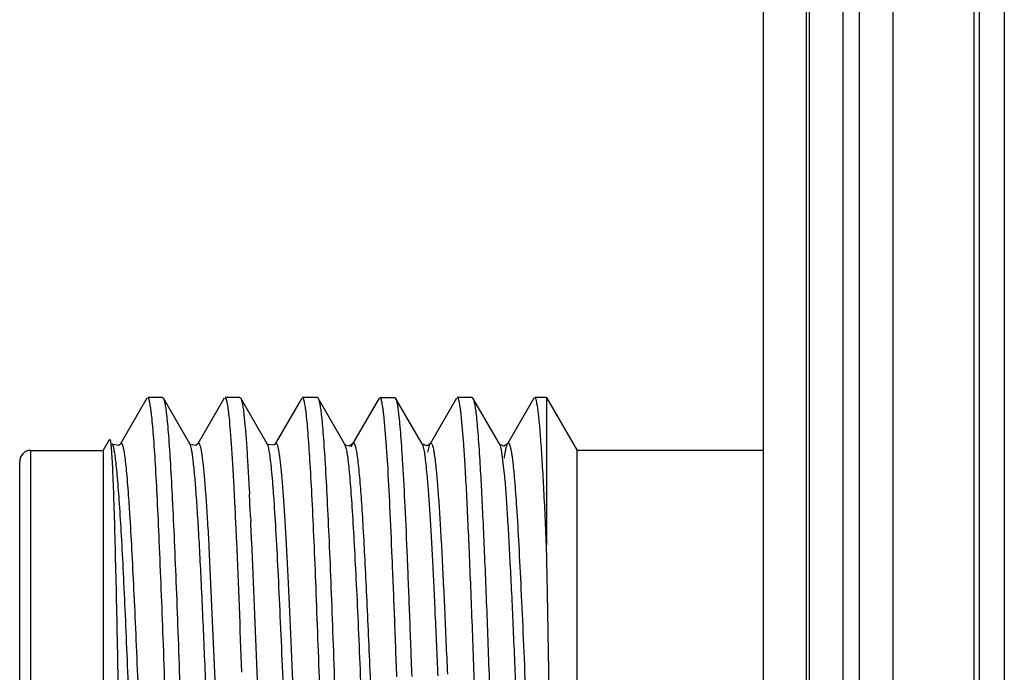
# Model space of a CAD drawing. Header units: inches. Extents: x 0.2 to 16.8, y 0.2 to 10.8.
# Tile 22 of 38: x 10.556 to 10.91, y 6.044 to 6.278. Entities that reach past the tile are written whole.
import ezdxf

# ---------------------------------------------------------------- set-up
doc = ezdxf.new("R2010")
doc.units = ezdxf.units.IN
doc.header["$LTSCALE"] = 0.935
doc.header["$MEASUREMENT"] = 0
doc.layers.get('0').update_dxf_attribs({"linetype": 'CONTINUOUS'})

msp = doc.modelspace()

# ---------------------------------------------------------------- linework, layer by layer
at = {"color": 7, "linetype": 'CONTINUOUS'}
for p, q in [((10.8397643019, 3.6835602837), (10.8397643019, 8.7484702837)), ((10.8697643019, 8.7484702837), (10.8697643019, 3.6835602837)), ((10.8232643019, 3.6935602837), (10.8232643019, 8.7384702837)), ((10.8387643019, 3.6935602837), (10.8387643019, 8.7384702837)), ((10.9007643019, 4.3284702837), (10.9007643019, 8.3284702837)), ((10.6020442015, 6.142070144), (10.592525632, 6.1256250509)), ((10.6076650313, 6.1423101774), (10.6023229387, 6.1423101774)), ((10.6076650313, 6.1423101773), (10.6079329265, 6.142080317)), ((10.6174429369, 6.1256417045), (10.607929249, 6.1420803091)), ((10.6297991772, 6.1420699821), (10.62030398, 6.1256601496)), ((10.6354380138, 6.1423101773), (10.6300790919, 6.1423101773)), ((10.6354380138, 6.1423101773), (10.6357177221, 6.1420725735)), ((10.6452334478, 6.1256193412), (10.6357107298, 6.1420725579)), ((10.6576032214, 6.1420883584), (10.6480900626, 6.1256490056)), ((10.6632033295, 6.1423101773), (10.6578592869, 6.1423101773)), ((10.6632033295, 6.1423101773), (10.6634747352, 6.1420840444)), ((10.6729886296, 6.1256281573), (10.6634623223, 6.1420840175)), ((10.6853776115, 6.1420640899), (10.6758639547, 6.1256295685)), ((10.6856599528, 6.1423101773), (10.6909979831, 6.1423101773)), ((10.6909979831, 6.1423101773), (10.691272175, 6.1420625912)), ((10.7007901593, 6.1256394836), (10.6912863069, 6.1420626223)), ((10.7131378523, 6.1420585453), (10.7036349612, 6.1256401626)), ((10.7187615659, 6.1423101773), (10.7134283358, 6.1423101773)), ((10.7187615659, 6.1423101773), (10.7190275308, 6.1420877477)), ((10.7285351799, 6.1256436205), (10.7190167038, 6.1420877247)), ((10.7409063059, 6.1420660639), (10.7314194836, 6.1256715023)), ((10.74540882, 6.1423101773), (10.7411856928, 6.1423101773)), ((10.74540882, 6.1423101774), (10.74540882, 6.0893590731)), ((10.7454123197, 6.1423041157), (10.7563814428, 6.123305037)), ((10.6880078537, 6.1249780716), (10.687016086, 6.1361968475)), ((10.7157343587, 6.1256084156), (10.7148059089, 6.1361922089)), ((10.5863784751, 6.1233101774), (10.5886233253, 6.1271983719)), ((10.5886233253, 6.1271983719), (10.5887733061, 6.1272026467)), ((10.5896916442, 6.1256014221), (10.5896703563, 6.1256394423)), ((10.5896996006, 6.1255836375), (10.5896832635, 6.1256100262)), ((10.5925272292, 6.1256280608), (10.5925090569, 6.125595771)), ((10.6174429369, 6.1256417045), (10.6174341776, 6.1256566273)), ((10.6202976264, 6.1256491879), (10.6202767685, 6.1256119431)), ((10.6452410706, 6.1256060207), (10.6452334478, 6.1256193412)), ((10.6452448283, 6.1256261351), (10.6452356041, 6.1256417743)), ((10.6480955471, 6.125658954), (10.6480650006, 6.1256035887)), ((10.6730664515, 6.1255093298), (10.6729869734, 6.1256310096)), ((10.6735620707, 6.1250959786), (10.6730664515, 6.1255093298)), ((10.674647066, 6.1248857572), (10.6735620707, 6.1250959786)), ((10.6758559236, 6.1256265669), (10.674647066, 6.1248857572)), ((10.6754881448, 6.1245974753), (10.6756120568, 6.1250299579)), ((10.675611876, 6.125020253), (10.675858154, 6.1256194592)), ((10.6758646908, 6.1256440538), (10.6758559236, 6.1256265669)), ((10.7008791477, 6.1255133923), (10.7007798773, 6.1256569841)), ((10.7007798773, 6.1256569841), (10.7007901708, 6.1256394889)), ((10.7028740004, 6.1227363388), (10.7033998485, 6.1250734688)), ((10.7034006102, 6.1250864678), (10.7036349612, 6.1256401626)), ((10.7036349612, 6.1256401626), (10.7036507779, 6.1256668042)), ((10.7036623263, 6.1256728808), (10.7036501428, 6.1256484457)), ((10.7285356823, 6.1256439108), (10.7285433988, 6.1256304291)), ((10.7286444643, 6.1254836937), (10.7285433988, 6.1256304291)), ((10.7314089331, 6.1256529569), (10.7314194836, 6.1256715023)), ((10.5603784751, 6.1233101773), (10.5863784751, 6.1233101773)), ((10.5863784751, 6.1233101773), (10.5863784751, 5.9113101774)), ((10.8232643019, 6.1233101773), (10.7563784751, 6.1233101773)), ((10.7563784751, 5.9113101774), (10.7563784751, 6.1233101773)), ((10.5563784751, 5.915310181), (10.5563784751, 6.1193101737)), ((10.6334652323, 6.1074851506), (10.6333609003, 6.1095020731)), ((10.6387049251, 6.1097651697), (10.6388108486, 6.1077539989)), ((10.6339516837, 6.0974572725), (10.6338725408, 6.0991558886)), ((10.6392243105, 6.099449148), (10.6393045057, 6.0977531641)), ((10.6396208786, 6.090781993), (10.6415429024, 6.0410065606)), ((10.7457533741, 6.0722122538), (10.7454077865, 6.0893573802)), ((10.7464244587, 6.0369751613), (10.7457533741, 6.0722122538))]:
    msp.add_line(p, q, dxfattribs=at)
at = {"color": 9, "linetype": 'CONTINUOUS'}
for p, q in [((10.8517643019, 8.7484702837), (10.8517643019, 3.6835602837)), ((10.8577643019, 3.6835602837), (10.8577643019, 8.7484702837)), ((10.8989605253, 4.3189702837), (10.8989605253, 8.3379702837)), ((10.9097190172, 8.3284702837), (10.9097190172, 4.3284702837)), ((10.6729887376, 6.1256387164), (10.6734406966, 6.1242919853)), ((10.7007904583, 6.1256326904), (10.7011324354, 6.1247214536)), ((10.728543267, 6.1256296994), (10.7287875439, 6.1250339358)), ((10.7287875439, 6.1250339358), (10.7292858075, 6.1228504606)), ((10.5603784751, 5.9113101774), (10.5603784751, 6.1233101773)), ((10.7292858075, 6.1228504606), (10.7302715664, 6.1148091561)), ((10.6273111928, 6.0234362), (10.6243977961, 6.0886759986))]:
    msp.add_line(p, q, dxfattribs=at)
at = {"color": 7, "linetype": 'CONTINUOUS'}
for points in [[(10.5925090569, 6.125595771), (10.5918251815, 6.125041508), (10.5898780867, 6.1253734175), (10.5896996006, 6.1255836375)], [(10.6202767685, 6.1256119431), (10.619592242, 6.1250666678), (10.6175727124, 6.1254753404), (10.6174357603, 6.1256618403)], [(10.6480650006, 6.1256035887), (10.6475369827, 6.125138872), (10.6454235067, 6.125408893), (10.6452448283, 6.1256261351)], [(10.7036501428, 6.1256484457), (10.7025668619, 6.1249348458), (10.7008791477, 6.1255133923)], [(10.7314117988, 6.12563725), (10.7313724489, 6.1255719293), (10.7301378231, 6.1248849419), (10.7286444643, 6.1254836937)]]:
    msp.add_lwpolyline(points, dxfattribs=at)
for centre, radius, start, end in [((10.0981171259, 6.0829687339), 0.591384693, 3.438538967, 4.0734680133), ((10.0541530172, 6.0786038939), 0.6632490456, 3.4431490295, 4.063964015), ((10.5603784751, 6.1193101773), 0.004, 90, 180.0877685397), ((8.5640486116, 6.0021142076), 2.0720975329, 2.6842912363, 2.9148798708), ((8.7696121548, 6.0105321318), 1.8717253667, 2.7228823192, 2.9774189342), ((7.7081533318, 5.9623371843), 2.9289167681, 2.5134816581, 2.6441719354), ((8.3028487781, 5.9882249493), 2.3390215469, 2.5130038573, 2.683942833), ((4.707054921, 5.8359413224), 5.9326733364, 2.0064405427, 2.4619358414)]:
    msp.add_arc(centre, radius, start, end, dxfattribs=at)
for points, knots in [([(10.6036854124, 6.1361922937), (10.6036310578, 6.1366673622), (10.6035242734, 6.1375557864), (10.6033550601, 6.1387939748), (10.6031877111, 6.1398453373), (10.6030217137, 6.1407088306), (10.6028767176, 6.1413090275), (10.6027558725, 6.1416925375), (10.6026728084, 6.1419105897), (10.6025879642, 6.1420826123), (10.6024926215, 6.1422291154), (10.6023874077, 6.1423101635), (10.6023216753, 6.1423101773)], [0, 0, 0, 0, 0.2252767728, 0.4215547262, 0.5887338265, 0.7267704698, 0.8357388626, 0.8794292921, 0.9160429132, 0.9457778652, 0.9690318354, 1, 1, 1, 1]), ([(10.607929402, 6.142077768), (10.6079848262, 6.1419811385), (10.6080881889, 6.1417394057), (10.6082925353, 6.1410891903), (10.6085312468, 6.139961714), (10.6088052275, 6.1382429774), (10.6089693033, 6.1369319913), (10.6090543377, 6.1361964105)], [0, 0, 0, 0, 0.0556358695, 0.1306504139, 0.3403197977, 0.6301737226, 1, 1, 1, 1]), ([(10.6314795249, 6.1361920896), (10.6314252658, 6.1366672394), (10.6313180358, 6.1375558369), (10.6311462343, 6.1387941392), (10.6309748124, 6.1398456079), (10.63080367, 6.1407092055), (10.6306535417, 6.1413093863), (10.630528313, 6.1416927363), (10.6304421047, 6.1419108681), (10.6303541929, 6.1420828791), (10.6302546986, 6.1422301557), (10.630146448, 6.1423101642), (10.6300790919, 6.1423101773)], [0, 0, 0, 0, 0.2248155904, 0.42073232, 0.5876563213, 0.7255532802, 0.8345127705, 0.8782568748, 0.9149699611, 0.9448593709, 0.9683364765, 1, 1, 1, 1]), ([(10.6357114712, 6.1420699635), (10.6357675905, 6.141972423), (10.6358726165, 6.1417293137), (10.6360802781, 6.1410774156), (10.6363227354, 6.139949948), (10.6365990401, 6.1382336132), (10.6367627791, 6.1369252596), (10.6368470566, 6.1361915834)], [0, 0, 0, 0, 0.0562061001, 0.1316310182, 0.3416222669, 0.6311437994, 1, 1, 1, 1]), ([(10.6592592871, 6.1361803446), (10.6592045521, 6.1366564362), (10.6590959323, 6.1375468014), (10.658921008, 6.1387874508), (10.6587691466, 6.1397034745), (10.6586456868, 6.1403416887), (10.6585349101, 6.1408562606), (10.6584008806, 6.1413827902), (10.6582523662, 6.1418258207), (10.6581243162, 6.1420821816), (10.6580284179, 6.1422279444), (10.6579244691, 6.1423101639), (10.6578592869, 6.1423101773)], [0, 0, 0, 0, 0.2251363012, 0.4213620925, 0.5885722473, 0.6612801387, 0.726722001, 0.8358526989, 0.916298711, 0.9461030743, 0.9693780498, 1, 1, 1, 1]), ([(10.6634647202, 6.1420815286), (10.6635206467, 6.1419853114), (10.6636253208, 6.1417441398), (10.6638333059, 6.1410942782), (10.6640775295, 6.1399655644), (10.6643573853, 6.1382433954), (10.6645236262, 6.1369290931), (10.664609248, 6.1361914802)], [0, 0, 0, 0, 0.0554641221, 0.1303699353, 0.339970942, 0.6299249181, 1, 1, 1, 1]), ([(10.687016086, 6.1361968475), (10.6869618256, 6.1366715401), (10.6868555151, 6.1375592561), (10.6866877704, 6.138796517), (10.6865222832, 6.1398470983), (10.6863582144, 6.1407099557), (10.6862147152, 6.1413097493), (10.6860947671, 6.1416929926), (10.6860121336, 6.1419109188), (10.6859274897, 6.1420828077), (10.6858319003, 6.1422295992), (10.6857260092, 6.1423101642), (10.6856599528, 6.1423101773)], [0, 0, 0, 0, 0.2252772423, 0.4215378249, 0.5886840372, 0.7266758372, 0.8355939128, 0.8792611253, 0.9158568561, 0.945585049, 0.9688540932, 1, 1, 1, 1]), ([(10.6912830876, 6.1420598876), (10.6913385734, 6.1419612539), (10.6914414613, 6.1417163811), (10.6916419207, 6.1410624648), (10.6918720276, 6.1399358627), (10.6921340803, 6.138224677), (10.6922917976, 6.1369219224), (10.6923740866, 6.1361918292)], [0, 0, 0, 0, 0.0567072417, 0.132440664, 0.3426147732, 0.6318460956, 1, 1, 1, 1]), ([(10.7148059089, 6.1361922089), (10.714751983, 6.136667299), (10.7146459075, 6.1375557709), (10.7144772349, 6.1387940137), (10.7143097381, 6.139845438), (10.7141428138, 6.1407090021), (10.7139962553, 6.1413092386), (10.7138735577, 6.1416926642), (10.7137888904, 6.1419108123), (10.7137022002, 6.1420828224), (10.7136037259, 6.142230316), (10.7134955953, 6.1423101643), (10.7134283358, 6.1423101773)], [0, 0, 0, 0, 0.2249711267, 0.4209884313, 0.5879583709, 0.7258476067, 0.8347484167, 0.8784459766, 0.9151036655, 0.9449329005, 0.9683535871, 1, 1, 1, 1]), ([(10.7190189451, 6.1420852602), (10.7190745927, 6.1419894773), (10.7191785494, 6.1417489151), (10.7193850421, 6.1410996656), (10.7196274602, 6.1399705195), (10.7199060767, 6.1382464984), (10.7200723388, 6.1369303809), (10.7201582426, 6.1361915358)], [0, 0, 0, 0, 0.0551853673, 0.1298885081, 0.3393280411, 0.6294446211, 1, 1, 1, 1]), ([(10.7432974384, 6.1282586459), (10.7432151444, 6.1293401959), (10.7430548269, 6.1313676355), (10.7428034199, 6.1342008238), (10.7425531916, 6.1366166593), (10.742332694, 6.1383635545), (10.7421473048, 6.1395439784), (10.7420151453, 6.1402667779), (10.7418820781, 6.1408797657), (10.7417488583, 6.1413830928), (10.7416154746, 6.141776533), (10.7414977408, 6.1420338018), (10.7413976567, 6.1421801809), (10.7413153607, 6.1422692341), (10.7412350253, 6.1423101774), (10.7411856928, 6.1423101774)], [0, 0, 0, 0, 0.2266778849, 0.4250172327, 0.5943954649, 0.7342283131, 0.7929147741, 0.8440877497, 0.8877618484, 0.9239773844, 0.9528269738, 0.974525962, 0.9828602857, 0.9896903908, 1, 1, 1, 1]), ([(10.6148128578, 5.8984284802), (10.6146827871, 5.8995598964), (10.6144319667, 5.9020615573), (10.6139378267, 5.9079782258), (10.6133459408, 5.9170110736), (10.6126696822, 5.9296459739), (10.6119912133, 5.9444403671), (10.6113128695, 5.9610274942), (10.6103814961, 5.9855184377), (10.6092370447, 6.017310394), (10.6079537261, 6.0546810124), (10.606771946, 6.0841423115), (10.6058338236, 6.1049752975), (10.6051738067, 6.1176109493), (10.6045715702, 6.1266432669), (10.6040678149, 6.132559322), (10.6038148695, 6.1350608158), (10.6036854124, 6.1361922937)], [0, 0, 0, 0, 0.0143523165, 0.0316815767, 0.0748213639, 0.1284233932, 0.1911368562, 0.2614585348, 0.3376330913, 0.5000009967, 0.662368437, 0.8088642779, 0.8715759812, 0.9251762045, 0.9683173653, 0.9856477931, 1, 1, 1, 1]), ([(10.6090543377, 6.1361964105), (10.609185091, 6.1350653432), (10.6094366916, 6.1325642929), (10.6099310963, 6.1266486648), (10.6105216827, 6.1176168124), (10.6111968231, 6.1049828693), (10.6118762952, 6.0901891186), (10.6125594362, 6.0736023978), (10.613245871, 6.0556287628), (10.613934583, 6.0367123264), (10.6146225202, 6.0173177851), (10.615306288, 5.9979229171), (10.615988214, 5.9790057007), (10.6166710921, 5.9610310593), (10.6173529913, 5.9444430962), (10.6180325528, 5.9296478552), (10.6187082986, 5.9170121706), (10.6192995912, 5.9079787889), (10.6197926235, 5.9020617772), (10.6200426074, 5.8995599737), (10.6201721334, 5.8984284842)], [0, 0, 0, 0, 0.0143487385, 0.0316743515, 0.0748075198, 0.1284045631, 0.1911147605, 0.2614347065, 0.3376087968, 0.4177850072, 0.4999792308, 0.5821742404, 0.6623527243, 0.7385304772, 0.8088554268, 0.8715719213, 0.9251764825, 0.9683180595, 0.9856477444, 1, 1, 1, 1]), ([(10.6333609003, 6.1095020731), (10.6332129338, 6.1123274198), (10.6329227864, 6.1175948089), (10.6324612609, 6.1248934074), (10.6320033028, 6.1309667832), (10.631661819, 6.1345957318), (10.6314795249, 6.1361920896)], [0, 0, 0, 0, 0.3171858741, 0.5914225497, 0.8198679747, 1, 1, 1, 1]), ([(10.6368470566, 6.1361915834), (10.6370288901, 6.1346086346), (10.637364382, 6.1310122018), (10.6378109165, 6.1249963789), (10.638264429, 6.1177723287), (10.6385559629, 6.1125603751), (10.6387049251, 6.1097651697)], [0, 0, 0, 0, 0.1804177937, 0.4089241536, 0.6830465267, 1, 1, 1, 1]), ([(10.6703684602, 5.8984612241), (10.6702392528, 5.8995947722), (10.6699864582, 5.9021000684), (10.6694826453, 5.9080224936), (10.6688809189, 5.9170605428), (10.6682251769, 5.9297006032), (10.6672886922, 5.9505328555), (10.6660896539, 5.9799861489), (10.6650533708, 6.0109888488), (10.664120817, 6.0367284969), (10.6634181, 6.0556346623), (10.662747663, 6.0735998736), (10.6620824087, 6.0901798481), (10.6613915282, 6.1049677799), (10.6607006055, 6.117597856), (10.660120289, 6.1266293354), (10.6596371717, 6.132546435), (10.6593893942, 6.1350486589), (10.6592592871, 6.1361803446)], [0, 0, 0, 0, 0.0143805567, 0.0317363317, 0.0749183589, 0.1285459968, 0.1912729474, 0.3377671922, 0.500100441, 0.5822695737, 0.6624206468, 0.7385715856, 0.8088733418, 0.871573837, 0.9251700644, 0.9683094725, 0.9856414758, 1, 1, 1, 1]), ([(10.664609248, 6.1361914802), (10.6647405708, 6.1350601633), (10.6649905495, 6.1325584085), (10.6654766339, 6.1266412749), (10.6660552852, 6.1176078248), (10.6667333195, 6.1049731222), (10.6674199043, 6.0901789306), (10.6681057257, 6.0735919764), (10.6687886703, 6.055618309), (10.6694662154, 6.0367019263), (10.6701490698, 6.0173079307), (10.6708473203, 5.9979145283), (10.6715410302, 5.9789989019), (10.6722100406, 5.9610250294), (10.6728793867, 5.9444376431), (10.673579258, 5.9296443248), (10.6741840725, 5.9186104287), (10.6746583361, 5.9109490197), (10.6749894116, 5.9061628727), (10.6753202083, 5.9020604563), (10.6755669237, 5.8995587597), (10.6756978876, 5.8984275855)], [0, 0, 0, 0, 0.0143530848, 0.0316815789, 0.0748198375, 0.1284229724, 0.1911384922, 0.2614616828, 0.3376372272, 0.4178136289, 0.5000070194, 0.5822002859, 0.6623760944, 0.7385502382, 0.8088717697, 0.8715866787, 0.9251890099, 0.9481327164, 0.9683235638, 0.9856492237, 1, 1, 1, 1]), ([(10.6923740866, 6.1361918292), (10.692501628, 6.1350602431), (10.6927500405, 6.1325584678), (10.6932450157, 6.1266417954), (10.6935616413, 6.1218533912), (10.6937690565, 6.1184363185)], [0, 0, 0, 0, 0.191798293, 0.4234077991, 1, 1, 1, 1]), ([(10.7201582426, 6.1361915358), (10.7202897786, 6.135060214), (10.720541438, 6.1325585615), (10.7210328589, 6.1266417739), (10.7213414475, 6.1218532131), (10.7215451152, 6.1184362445)], [0, 0, 0, 0, 0.1918369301, 0.4234441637, 1, 1, 1, 1]), ([(10.5887714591, 6.127196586), (10.5888025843, 6.1271427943), (10.5888538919, 6.1269906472), (10.5889200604, 6.1267082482), (10.5889869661, 6.1263177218), (10.589055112, 6.1258207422), (10.5891235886, 6.1252166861), (10.5892219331, 6.1241992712), (10.5892849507, 6.1233820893), (10.5893259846, 6.1228019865)], [0, 0, 0, 0, 0.0419910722, 0.1072858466, 0.1963718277, 0.3093674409, 0.4462783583, 0.6070646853, 1, 1, 1, 1]), ([(10.74540882, 6.0893590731), (10.7452457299, 6.0932424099), (10.7449240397, 6.1006183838), (10.7444107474, 6.1110358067), (10.7438776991, 6.1201197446), (10.7434913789, 6.12570978), (10.7432974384, 6.1282586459)], [0, 0, 0, 0, 0.2992995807, 0.568524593, 0.8031574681, 1, 1, 1, 1]), ([(10.5907848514, 6.1203381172), (10.5907024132, 6.1209822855), (10.5905427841, 6.1221376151), (10.5902774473, 6.1236642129), (10.5900444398, 6.1246820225), (10.5898459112, 6.1252865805), (10.5897450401, 6.1255190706), (10.5896918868, 6.1256155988)], [0, 0, 0, 0, 0.3603825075, 0.6470450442, 0.8598654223, 0.9388496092, 1, 1, 1, 1]), ([(10.6183952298, 6.1215797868), (10.6183233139, 6.1220727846), (10.6181832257, 6.1229598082), (10.6179503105, 6.124135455), (10.617745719, 6.1249246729), (10.617573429, 6.1253988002), (10.6174863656, 6.1255834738), (10.6174410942, 6.1256610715)], [0, 0, 0, 0, 0.3553790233, 0.6403639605, 0.854840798, 0.9359180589, 1, 1, 1, 1]), ([(10.6460081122, 6.1226734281), (10.6459502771, 6.1230185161), (10.6458370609, 6.1236440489), (10.6456504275, 6.1244819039), (10.6454647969, 6.1251234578), (10.6453212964, 6.1254801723), (10.6452424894, 6.125619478)], [0, 0, 0, 0, 0.3437720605, 0.6245092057, 0.842751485, 1, 1, 1, 1]), ([(10.6758642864, 6.1256470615), (10.675900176, 6.1257097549), (10.6759677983, 6.1258133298), (10.6760852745, 6.1259085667), (10.6761795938, 6.1259261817), (10.6762738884, 6.1259082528), (10.6763910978, 6.1258128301), (10.6765125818, 6.125627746), (10.6766357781, 6.1253594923), (10.6767589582, 6.1250058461), (10.6768340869, 6.1247392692), (10.6768725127, 6.1245919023)], [0, 0, 0, 0, 0.1088093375, 0.1860026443, 0.2181238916, 0.2502579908, 0.327502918, 0.4362410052, 0.5830823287, 0.7706091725, 1, 1, 1, 1]), ([(10.6768725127, 6.1245919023), (10.6769391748, 6.1243362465), (10.6770680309, 6.1237651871), (10.677322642, 6.1223926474), (10.6776279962, 6.1202493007), (10.6779775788, 6.1171756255), (10.678192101, 6.1149028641), (10.6783021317, 6.1136576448)], [0, 0, 0, 0, 0.0718238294, 0.1590645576, 0.3794445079, 0.6601682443, 1, 1, 1, 1]), ([(10.703649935, 6.1256544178), (10.7036752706, 6.1256962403), (10.7037249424, 6.1257694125), (10.7038091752, 6.1258556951), (10.7038969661, 6.1259058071), (10.7040272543, 6.1259153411), (10.7041954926, 6.125784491), (10.7042762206, 6.1256392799), (10.7043219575, 6.1255484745)], [0, 0, 0, 0, 0.1551709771, 0.2795266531, 0.3799763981, 0.4691762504, 0.6773531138, 1, 1, 1, 1]), ([(10.7043717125, 6.1254428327), (10.7044409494, 6.1252862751), (10.7045703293, 6.124910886), (10.7048242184, 6.123934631), (10.7051199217, 6.1222917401), (10.7054578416, 6.1198262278), (10.7056620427, 6.1179608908), (10.7057680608, 6.1169202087)], [0, 0, 0, 0, 0.0593433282, 0.1372672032, 0.3496047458, 0.6373661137, 1, 1, 1, 1]), ([(10.7303400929, 6.1205282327), (10.7304214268, 6.1211485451), (10.7305787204, 6.1222624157), (10.7308388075, 6.1237362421), (10.7310665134, 6.1247215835), (10.7312598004, 6.1253095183), (10.7313578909, 6.125536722), (10.7314094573, 6.1256315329)], [0, 0, 0, 0, 0.3588818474, 0.6451365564, 0.8585134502, 0.9380888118, 1, 1, 1, 1]), ([(10.7314199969, 6.1256505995), (10.7314525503, 6.125708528), (10.7315152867, 6.125805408), (10.7316289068, 6.1259138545), (10.7317625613, 6.1259442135), (10.7318885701, 6.125877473), (10.7319988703, 6.1257450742), (10.7321093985, 6.1255470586), (10.7322196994, 6.1252803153), (10.7323308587, 6.1249441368), (10.7324424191, 6.124538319), (10.7326018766, 6.1238606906), (10.7327957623, 6.122839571), (10.7330182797, 6.1214078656), (10.7331557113, 6.1203610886), (10.7332257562, 6.1197928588)], [0, 0, 0, 0, 0.0290185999, 0.0502911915, 0.0669732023, 0.084931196, 0.1091203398, 0.1417187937, 0.1835694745, 0.2350277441, 0.2962525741, 0.3673122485, 0.5389845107, 0.7499720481, 1, 1, 1, 1]), ([(10.5893259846, 6.1228019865), (10.5894047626, 6.1216882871), (10.5895521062, 6.1191659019), (10.5898398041, 6.1130006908), (10.5901811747, 6.1033141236), (10.5905775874, 6.0895661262), (10.5909639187, 6.0733391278), (10.5913451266, 6.0551775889), (10.5917405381, 6.0356806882), (10.5921359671, 6.0154785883), (10.5925123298, 5.9952087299), (10.5928890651, 5.9755010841), (10.5932189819, 5.9597064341), (10.5934833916, 5.9478034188), (10.5936737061, 5.9395859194), (10.5938615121, 5.9319306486), (10.5940480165, 5.9248919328), (10.5942346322, 5.9185207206), (10.5944220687, 5.9128622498), (10.5946089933, 5.9079557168), (10.5947705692, 5.9043531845), (10.5949019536, 5.9018733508), (10.5949946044, 5.9003232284), (10.5950866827, 5.8989829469), (10.5951783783, 5.8978537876), (10.5952690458, 5.8969364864), (10.5953594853, 5.8962327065), (10.5954383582, 5.8957793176), (10.5955080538, 5.8955263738), (10.5955435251, 5.8954358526), (10.5955634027, 5.8954014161)], [0, 0, 0, 0, 0.0147211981, 0.0333131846, 0.0813783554, 0.1425179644, 0.2146604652, 0.2953966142, 0.3820368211, 0.4717865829, 0.5618191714, 0.6493478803, 0.7316860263, 0.7701223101, 0.8063318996, 0.8400655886, 0.8710899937, 0.899172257, 0.9241080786, 0.9457395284, 0.9639132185, 0.9716557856, 0.9784826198, 0.9843884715, 0.9893689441, 0.9934201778, 0.9965395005, 0.9987274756, 0.9994757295, 1, 1, 1, 1]), ([(10.6021093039, 5.9122453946), (10.6019745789, 5.9130894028), (10.6017198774, 5.9149989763), (10.6013773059, 5.9181888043), (10.6010320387, 5.9220133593), (10.6005375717, 5.9283082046), (10.5999325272, 5.9375505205), (10.5992318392, 5.950114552), (10.5985300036, 5.9643985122), (10.5978346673, 5.9800400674), (10.5971494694, 5.9966373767), (10.5962256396, 6.0194353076), (10.5952869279, 6.0420597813), (10.59435143, 6.0639329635), (10.5936643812, 6.0788226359), (10.5929657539, 6.0921356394), (10.5922689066, 6.1035303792), (10.5916679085, 6.1116908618), (10.5911691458, 6.1170453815), (10.5909161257, 6.1193123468), (10.5907848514, 6.1203381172)], [0, 0, 0, 0, 0.0123013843, 0.0277198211, 0.0461727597, 0.0675688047, 0.1185978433, 0.1794750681, 0.2486795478, 0.3244300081, 0.4048218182, 0.487763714, 0.6528241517, 0.7307301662, 0.8028664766, 0.8673547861, 0.9226021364, 0.9671734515, 0.9851159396, 1, 1, 1, 1]), ([(10.6271040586, 5.948648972), (10.6267061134, 5.9561824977), (10.6259543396, 5.9721794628), (10.6249086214, 5.9970580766), (10.6238487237, 6.0231595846), (10.6227772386, 6.0489079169), (10.6218907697, 6.0694334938), (10.6211496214, 6.084511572), (10.6206049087, 6.0944026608), (10.6200624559, 6.1031230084), (10.6195304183, 6.110542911), (10.6190719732, 6.1158595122), (10.6186903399, 6.1193806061), (10.6184958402, 6.1208900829), (10.6183952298, 6.1215797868)], [0, 0, 0, 0, 0.130691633, 0.277431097, 0.4313742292, 0.5832426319, 0.7238778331, 0.7872861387, 0.8447671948, 0.8954882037, 0.9386460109, 0.9736374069, 0.9879252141, 1, 1, 1, 1]), ([(10.6522534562, 6.0077290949), (10.6519913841, 6.0141213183), (10.651473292, 6.0268065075), (10.6506972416, 6.045488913), (10.6499334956, 6.0632947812), (10.6491798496, 6.0796663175), (10.6484128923, 6.0940920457), (10.6477410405, 6.1046828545), (10.6471952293, 6.1118503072), (10.6468172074, 6.1161478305), (10.6464424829, 6.1196761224), (10.6461603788, 6.1217648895), (10.6460081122, 6.1226734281)], [0, 0, 0, 0, 0.1666925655, 0.3307946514, 0.4871992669, 0.6310601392, 0.7578129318, 0.8635965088, 0.9075538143, 0.9451033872, 0.9759974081, 1, 1, 1, 1]), ([(10.6917155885, 6.0419984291), (10.691456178, 6.0494073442), (10.6909375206, 6.0636866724), (10.6900927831, 6.0840571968), (10.6893027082, 6.1021302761), (10.6887447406, 6.1133319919), (10.6884371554, 6.1184386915)], [0, 0, 0, 0, 0.2906793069, 0.5602553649, 0.799404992, 1, 1, 1, 1]), ([(10.6937690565, 6.1184363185), (10.6940783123, 6.1133414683), (10.6946619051, 6.1021685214), (10.6954549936, 6.0841409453), (10.6962498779, 6.063821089), (10.6967788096, 6.0495791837), (10.6970492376, 6.0421895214)], [0, 0, 0, 0, 0.2006412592, 0.4397811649, 0.7093265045, 1, 1, 1, 1]), ([(10.7057680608, 6.1169202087), (10.7059598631, 6.1150374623), (10.7063282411, 6.1108525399), (10.7068317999, 6.1039804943), (10.7073361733, 6.0959633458), (10.7080367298, 6.0833094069), (10.7088850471, 6.0655215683), (10.7095233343, 6.0507624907), (10.7098515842, 6.0429451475)], [0, 0, 0, 0, 0.0766245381, 0.1700833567, 0.2789821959, 0.4018653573, 0.6832068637, 1, 1, 1, 1]), ([(10.7245338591, 5.9161836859), (10.7243458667, 5.9192958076), (10.7239786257, 5.9259440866), (10.7232579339, 5.9407363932), (10.7223918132, 5.9616060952), (10.7213814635, 5.9886671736), (10.7203605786, 6.0173104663), (10.7193593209, 6.0459544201), (10.7184911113, 6.0691031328), (10.7177776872, 6.0864353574), (10.717264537, 6.098116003), (10.7167563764, 6.1086769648), (10.7163926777, 6.1153253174), (10.7162048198, 6.1184373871)], [0, 0, 0, 0, 0.0462057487, 0.098676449, 0.21948129, 0.3557581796, 0.5000014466, 0.6442445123, 0.7805212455, 0.8433058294, 0.9013255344, 0.9537951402, 1, 1, 1, 1]), ([(10.7215451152, 6.1184362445), (10.7217306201, 6.1153239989), (10.7220935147, 6.1086754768), (10.7226057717, 6.0981144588), (10.7231243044, 6.0864337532), (10.723647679, 6.0737951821), (10.7241691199, 6.0603731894), (10.7248586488, 6.0414571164), (10.7256902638, 6.0173075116), (10.7265774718, 5.9931599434), (10.7272766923, 5.9742444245), (10.7277771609, 5.9608219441), (10.7282778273, 5.9481827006), (10.7289391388, 5.9333876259), (10.7294979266, 5.922828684), (10.729896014, 5.9161822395)], [0, 0, 0, 0, 0.0462050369, 0.0986758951, 0.1566968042, 0.2194820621, 0.2861386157, 0.3557592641, 0.5000024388, 0.6442453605, 0.7138651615, 0.7805200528, 0.8433034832, 0.9013238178, 1, 1, 1, 1]), ([(10.7332257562, 6.1197928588), (10.7333594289, 6.118708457), (10.7336180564, 6.1163205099), (10.7341278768, 6.1107070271), (10.7344523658, 6.1061743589), (10.734665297, 6.1029465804)], [0, 0, 0, 0, 0.1938468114, 0.4260945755, 1, 1, 1, 1]), ([(10.6783021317, 6.1136576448), (10.6785418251, 6.1109450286), (10.6789979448, 6.1049156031), (10.6796181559, 6.0950330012), (10.6802371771, 6.0835617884), (10.6808573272, 6.0707364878), (10.6814830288, 6.0568182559), (10.6821135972, 6.0420917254), (10.6827422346, 6.0268583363), (10.6833644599, 6.0114300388), (10.6839865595, 5.9961206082), (10.6846150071, 5.9812424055), (10.6852451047, 5.9671036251), (10.685869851, 5.9539957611), (10.6864884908, 5.9421849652), (10.6871044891, 5.9319069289), (10.6877205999, 5.9233702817), (10.6881823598, 5.918287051), (10.6884319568, 5.9160706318)], [0, 0, 0, 0, 0.0412888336, 0.0916729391, 0.1501329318, 0.2154661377, 0.2863563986, 0.3613734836, 0.438953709, 0.5175209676, 0.5954868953, 0.6712662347, 0.743304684, 0.8100711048, 0.8702321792, 0.9226244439, 0.9661823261, 1, 1, 1, 1]), ([(10.734665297, 6.1029465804), (10.7349631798, 6.0984310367), (10.7355294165, 6.0886014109), (10.7363146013, 6.0728377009), (10.7371121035, 6.0552367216), (10.7376283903, 6.0429488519), (10.7378894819, 6.0365930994)], [0, 0, 0, 0, 0.2043573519, 0.4446120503, 0.7127431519, 1, 1, 1, 1])]:
    msp.add_open_spline(points, degree=3, knots=knots, dxfattribs=at)
at = {"color": 9, "linetype": 'CONTINUOUS'}
for points, knots in [([(10.5937377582, 6.1237116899), (10.5936914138, 6.1239408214), (10.5936007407, 6.1243576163), (10.5934524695, 6.1249175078), (10.5933051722, 6.125351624), (10.5931746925, 6.1256331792), (10.5930645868, 6.125790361), (10.5929888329, 6.125866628), (10.5929106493, 6.1259124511), (10.592797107, 6.1259279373), (10.5926440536, 6.1258317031), (10.5925688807, 6.1257121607), (10.5925271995, 6.125638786)], [0, 0, 0, 0, 0.2422319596, 0.441907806, 0.5997187, 0.7170948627, 0.7616784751, 0.7979617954, 0.8277125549, 0.8540481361, 0.912558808, 1, 1, 1, 1]), ([(10.6054138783, 5.9135062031), (10.6052769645, 5.9144997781), (10.6050135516, 5.9167175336), (10.6044926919, 5.9220320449), (10.6038690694, 5.9302490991), (10.6031594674, 5.9418280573), (10.6024476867, 5.9554604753), (10.6017358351, 5.9707729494), (10.6010184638, 5.9873510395), (10.6002913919, 6.004741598), (10.5995661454, 6.0224725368), (10.5988543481, 6.0400640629), (10.5981451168, 6.0570408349), (10.5974266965, 6.0729409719), (10.5967073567, 6.0873230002), (10.5960882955, 6.0981749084), (10.5955824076, 6.105806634), (10.5952220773, 6.1106572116), (10.5948625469, 6.1148769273), (10.5945052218, 6.1184372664), (10.5941506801, 6.1213120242), (10.5938831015, 6.1229930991), (10.5937377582, 6.1237116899)], [0, 0, 0, 0, 0.0142885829, 0.0318120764, 0.0760728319, 0.1316768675, 0.197078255, 0.270547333, 0.3500590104, 0.4334764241, 0.518515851, 0.6028714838, 0.684296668, 0.7605837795, 0.8296208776, 0.8894435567, 0.9154325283, 0.9385830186, 0.9587358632, 0.9757648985, 0.9895553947, 1, 1, 1, 1]), ([(10.6243977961, 6.0886759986), (10.6242357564, 6.0916651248), (10.6239870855, 6.0960172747), (10.6236318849, 6.1016374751), (10.6233742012, 6.1054408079), (10.6231178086, 6.1089493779), (10.6228635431, 6.1121502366), (10.6226117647, 6.1150326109), (10.6223618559, 6.1175880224), (10.6221131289, 6.1198095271), (10.6218974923, 6.1214479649), (10.6217211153, 6.1225857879), (10.6215951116, 6.1233090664), (10.6214688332, 6.1239438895), (10.6213422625, 6.124489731), (10.6212155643, 6.1249465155), (10.6210893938, 6.1253143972), (10.6209630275, 6.1255947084), (10.6208381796, 6.1257893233), (10.6207185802, 6.1258917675), (10.6206216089, 6.125914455), (10.6205249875, 6.1259007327), (10.620403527, 6.1258077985), (10.6203344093, 6.1257042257), (10.6202977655, 6.1256415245)], [0, 0, 0, 0, 0.235998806, 0.3436647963, 0.4439609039, 0.5365271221, 0.6210048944, 0.6970988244, 0.7646264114, 0.8234208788, 0.8733230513, 0.8948942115, 0.9141903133, 0.9311986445, 0.9459155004, 0.9583559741, 0.9685508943, 0.9765604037, 0.9825157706, 0.9867504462, 0.9884921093, 0.9902081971, 0.9942745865, 1, 1, 1, 1]), ([(10.6557258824, 6.007850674), (10.6554081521, 6.0156491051), (10.654787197, 6.0310305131), (10.6539942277, 6.0500106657), (10.6533499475, 6.0646069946), (10.6528766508, 6.0748132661), (10.6524050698, 6.0843501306), (10.6519349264, 6.0931058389), (10.6515322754, 6.0998660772), (10.6512057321, 6.1048085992), (10.6509682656, 6.1081421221), (10.6507303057, 6.1112112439), (10.6504915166, 6.1140065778), (10.6502523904, 6.1165202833), (10.6500135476, 6.1187458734), (10.6497757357, 6.1206773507), (10.6495395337, 6.1223086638), (10.6493346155, 6.1234763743), (10.6491668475, 6.1242545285), (10.6490496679, 6.1247225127), (10.6489331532, 6.1251123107), (10.6488177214, 6.1254243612), (10.6487023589, 6.1256598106), (10.6485882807, 6.1258214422), (10.6484780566, 6.1259015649), (10.6483908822, 6.1259133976), (10.6483033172, 6.1258940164), (10.6481942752, 6.1258055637), (10.6481300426, 6.1257097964), (10.6480961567, 6.1256521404)], [0, 0, 0, 0, 0.1968759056, 0.3883067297, 0.4791848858, 0.5654214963, 0.64603276, 0.7200423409, 0.7865985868, 0.8168579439, 0.844987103, 0.8708981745, 0.8945071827, 0.9157543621, 0.9345905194, 0.950967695, 0.9648400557, 0.9761659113, 0.9808636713, 0.9849170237, 0.9883323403, 0.9911207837, 0.9933031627, 0.994923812, 0.9960928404, 0.9965920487, 0.9970980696, 0.9983130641, 1, 1, 1, 1]), ([(10.6734406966, 6.1242919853), (10.6735878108, 6.123673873), (10.6738555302, 6.1221972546), (10.6742080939, 6.119633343), (10.6745631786, 6.1163895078), (10.6747807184, 6.1140003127), (10.674891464, 6.1126948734)], [0, 0, 0, 0, 0.1629946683, 0.3845748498, 0.6639105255, 1, 1, 1, 1]), ([(10.7011324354, 6.1247214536), (10.7012011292, 6.1244717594), (10.7013322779, 6.1239089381), (10.7015887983, 6.1225411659), (10.7018921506, 6.1203836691), (10.7022397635, 6.1172731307), (10.7024554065, 6.1149671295), (10.7025672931, 6.1137015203)], [0, 0, 0, 0, 0.0698534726, 0.1557712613, 0.3753161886, 0.6572899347, 1, 1, 1, 1]), ([(10.7025672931, 6.1137015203), (10.7027414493, 6.1117315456), (10.7030854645, 6.1074450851), (10.7035658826, 6.1005195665), (10.7040427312, 6.0926349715), (10.704504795, 6.0838791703), (10.7049622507, 6.0743539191), (10.7055936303, 6.0604474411), (10.7060674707, 6.0497285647), (10.7063811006, 6.0424162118)], [0, 0, 0, 0, 0.0831040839, 0.1806963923, 0.2917161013, 0.4150275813, 0.5491375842, 0.6924417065, 1, 1, 1, 1]), ([(10.7302715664, 6.1148091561), (10.7304646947, 6.1127206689), (10.7308278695, 6.1081233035), (10.7313217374, 6.1006330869), (10.7318276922, 6.0920011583), (10.7323530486, 6.0823478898), (10.7328818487, 6.0718031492), (10.7335865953, 6.0563836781), (10.734066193, 6.0444925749), (10.7343970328, 6.0363841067)], [0, 0, 0, 0, 0.0801157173, 0.1761425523, 0.2867283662, 0.4103989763, 0.5454199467, 0.6900176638, 1, 1, 1, 1]), ([(10.674891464, 6.1126948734), (10.6751654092, 6.1094656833), (10.6756752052, 6.1022465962), (10.6763720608, 6.0903900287), (10.6770938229, 6.0766092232), (10.6780874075, 6.0554697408), (10.679205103, 6.0272506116), (10.6801725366, 6.0041931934), (10.6806636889, 5.9924846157)], [0, 0, 0, 0, 0.0807812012, 0.1803802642, 0.2960515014, 0.4247552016, 0.7078906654, 1, 1, 1, 1])]:
    msp.add_open_spline(points, degree=3, knots=knots, dxfattribs=at)

doc.saveas('drawing.dxf')
